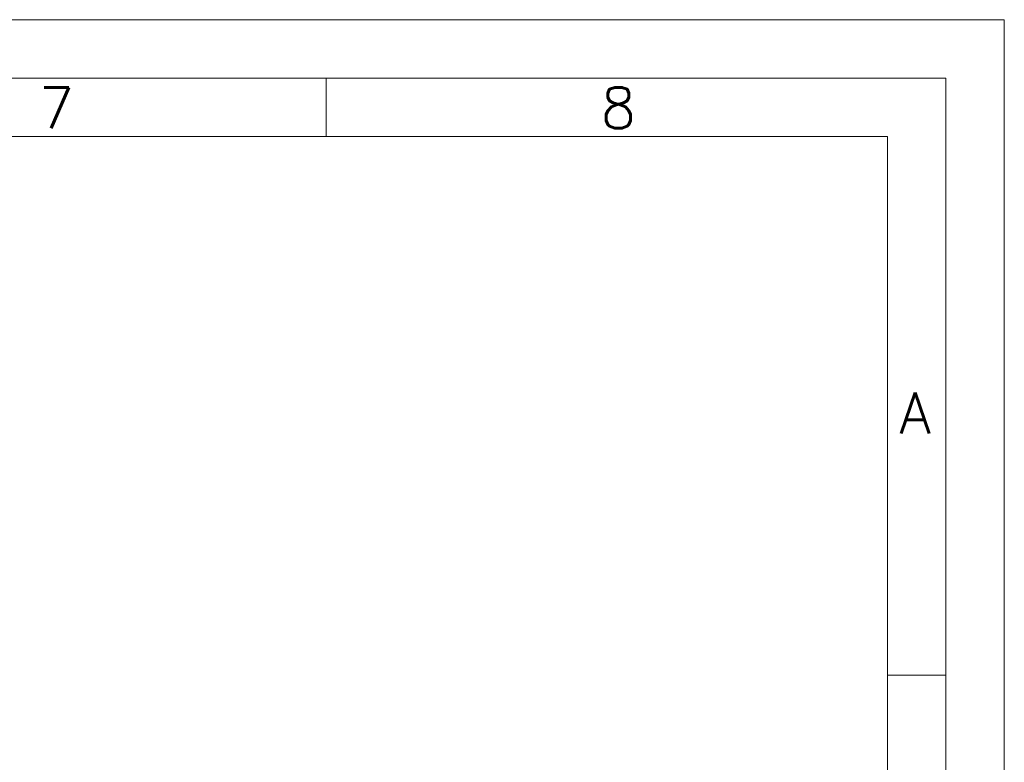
# Model space of a CAD drawing. Extents: x 0 to 1288, y 0 to 911.
# Tile 29 of 29: x 1030 to 1288, y 716 to 911. Entities that reach past the tile are written whole.
import ezdxf
from ezdxf.enums import TextEntityAlignment as Align

# ---------------------------------------------------------------- set-up
doc = ezdxf.new("R2010")
doc.units = 0
doc.header["$LTSCALE"] = 15.34
doc.header["$MEASUREMENT"] = 0
doc.layers.add('90000_FRAME', color=7, linetype='CONTINUOUS')
doc.styles.add('SEACAD_TXT_SHX', font='txt.shx', dxfattribs={"height": 0.2})

msp = doc.modelspace()

# ---------------------------------------------------------------- linework, layer by layer
at = {"layer": '90000_FRAME', "color": 7, "linetype": 'CONTINUOUS', "lineweight": 13}
for p, q in [((0, 910.980378), (1288.25508, 910.980378)), ((1288.25508, 0), (1288.25508, 910.980378)), ((61.34548, 895.644008), (1272.91871, 895.644008)), ((1110.077133, 880.307638), (1110.077133, 895.644008)), ((1272.91871, 15.33637), (1272.91871, 895.644008)), ((76.68185, 880.307638), (1257.58234, 880.307638)), ((1257.58234, 880.307638), (1257.58234, 152.541125)), ((1257.58234, 738.691597), (1272.91871, 738.691597))]:
    msp.add_line(p, q, dxfattribs=at)

# ---------------------------------------------------------------- texts
at = {"layer": '90000_FRAME', "color": 7, "linetype": 'CONTINUOUS', "lineweight": 13, "style": 'SEACAD_TXT_SHX'}
for s, p in [('7', (1034.643096, 893.190318)), ('8', (1182.268007, 893.190318)), ('A', (1260.691974, 812.97416))]:
    msp.add_text(s, height=10.735459, dxfattribs=at).set_placement(p, align=Align.TOP_LEFT)

doc.saveas('drawing.dxf')
